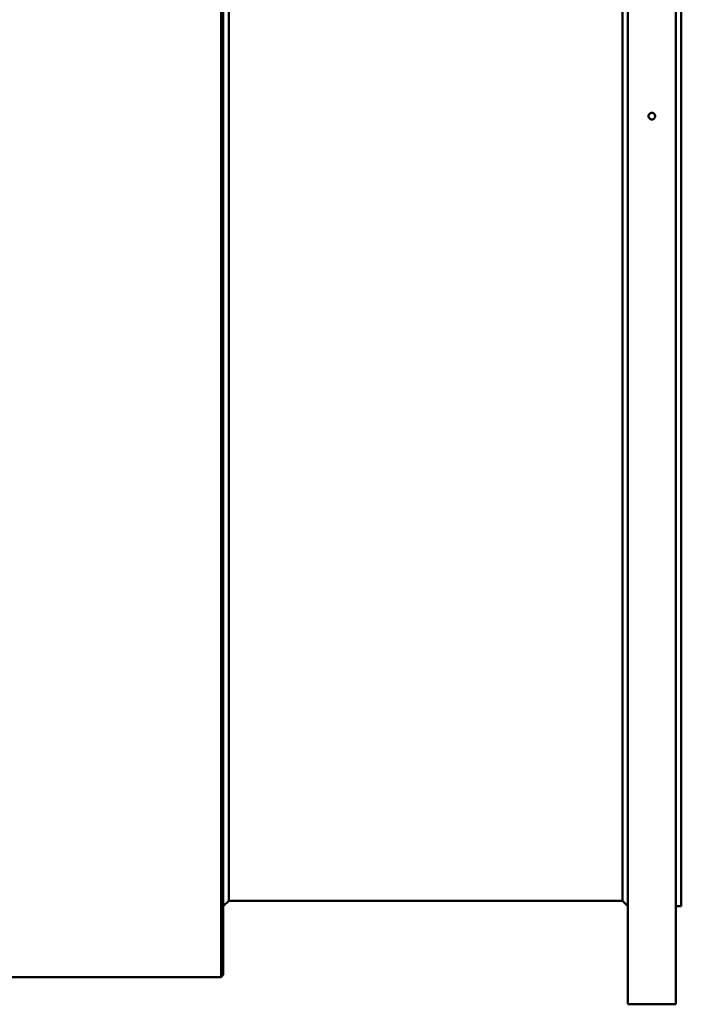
# Model space of a CAD drawing. Header units: millimetres. Extents: x 1382 to 5292, y 422 to 4300.
# Tile 9 of 32: x 2175 to 2782, y 422 to 1325. Entities that reach past the tile are written whole.
import ezdxf

# ---------------------------------------------------------------- set-up
doc = ezdxf.new("R2010")
doc.units = ezdxf.units.MM
doc.header["$LTSCALE"] = 11.111111
doc.layers.add('Visible (ISO)', color=7, linetype='Continuous', lineweight=50)

msp = doc.modelspace()

# ---------------------------------------------------------------- linework, layer by layer
at = {"layer": 'Visible (ISO)'}
for p, q in [((2733.02, 421.96), (2733.02, 2051.96)), ((2777.02, 421.96), (2777.02, 2051.96)), ((2360.02, 446.96), (2360.02, 2026.96)), ((2362.02, 448.96), (2362.02, 2024.96)), ((2782.02, 511.96), (2782.02, 1961.96)), ((2367.02, 516.96), (2367.02, 1956.96)), ((2728.02, 516.96), (2728.02, 1956.96)), ((2367.02, 516.96), (2362.02, 511.96)), ((2367.02, 516.96), (2728.02, 516.96)), ((2728.02, 516.96), (2733.02, 511.96)), ((2777.02, 511.96), (2782.02, 511.96)), ((1804.02, 446.96), (2360.02, 446.96)), ((2362.02, 448.96), (2360.02, 446.96)), ((2733.02, 421.96), (2777.02, 421.96))]:
    msp.add_line(p, q, dxfattribs=at)
for points, knots in [([(2752.02, 1236.96), (2752.02, 1237.34), (2752.09, 1237.74), (2752.4, 1238.48), (2752.63, 1238.82), (2753.16, 1239.35), (2753.5, 1239.58), (2754.24, 1239.89), (2754.64, 1239.96), (2755.02, 1239.96), (2755.39, 1239.96), (2755.8, 1239.89), (2756.54, 1239.58), (2756.87, 1239.35), (2757.41, 1238.82), (2757.64, 1238.48), (2757.94, 1237.74), (2758.02, 1237.34), (2758.02, 1236.96)], [1.3560734, 1.3560734, 1.3560734, 1.3560734, 1.4690795, 1.4690795, 1.5820857, 1.5820857, 1.6950918, 1.6950918, 1.8080979, 1.8080979, 1.8080979, 1.921104, 1.921104, 2.0341101, 2.0341101, 2.1471163, 2.1471163, 2.2601224, 2.2601224, 2.2601224, 2.2601224]), ([(2758.02, 1236.96), (2758.02, 1236.59), (2757.94, 1236.18), (2757.64, 1235.44), (2757.41, 1235.11), (2756.87, 1234.57), (2756.54, 1234.34), (2755.8, 1234.04), (2755.39, 1233.96), (2754.64, 1233.96), (2754.24, 1234.04), (2753.5, 1234.34), (2753.16, 1234.57), (2752.63, 1235.11), (2752.4, 1235.44), (2752.09, 1236.18), (2752.02, 1236.59), (2752.02, 1236.96)], [0.4520245, 0.4520245, 0.4520245, 0.4520245, 0.5650306, 0.5650306, 0.6780367, 0.6780367, 0.7910428, 0.7910428, 0.9040489, 0.9040489, 1.0170551, 1.0170551, 1.1300612, 1.1300612, 1.2430673, 1.2430673, 1.3560734, 1.3560734, 1.3560734, 1.3560734])]:
    msp.add_open_spline(points, degree=3, knots=knots, dxfattribs=at)

doc.saveas('drawing.dxf')
